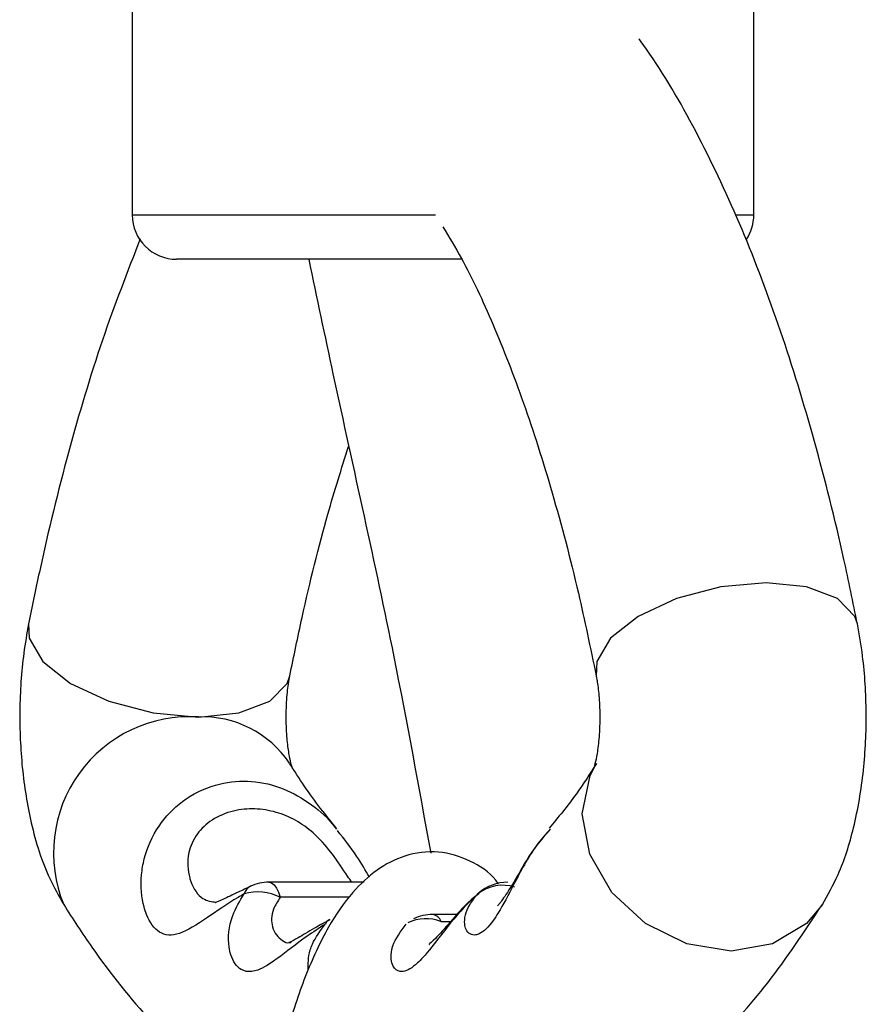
# Model space of a CAD drawing. Header units: millimetres. Extents: x 67.9 to 154, y 110.8 to 178.6.
# Tile 79 of 109: x 81.2 to 82.1, y 175.1 to 176.2. Entities that reach past the tile are written whole.
import ezdxf

# ---------------------------------------------------------------- set-up
doc = ezdxf.new("R2010")
doc.units = ezdxf.units.MM

msp = doc.modelspace()

# ---------------------------------------------------------------- linework, layer by layer
at = {"color": 7, "linetype": 'Continuous', "lineweight": 25}
for p, q in [((81.2887, 176.3769), (81.2887, 175.9828)), ((81.9887, 175.9828), (81.9887, 176.3769)), ((81.6606, 175.9328), (81.3387, 175.9328)), ((81.5498, 175.2318), (81.4426, 175.2318)), ((81.6779, 175.2187), (81.6787, 175.2195)), ((81.5112, 175.1899), (81.5105, 175.1896)), ((81.6548, 175.1955), (81.6272, 175.1955))]:
    msp.add_line(p, q, dxfattribs=at)
at = {"color": 1, "linetype": 'Continuous', "lineweight": 25}
for p, q in [((81.2887, 175.9828), (81.6303, 175.9828)), ((81.9686, 175.9828), (81.9887, 175.9828)), ((81.5333, 175.2149), (81.4554, 175.2149)), ((81.6364, 175.1876), (81.6473, 175.1876))]:
    msp.add_line(p, q, dxfattribs=at)
at = {"color": 1, "linetype": 'Continuous', "lineweight": 25, "flags": 128}
for points in [[(82.1055, 175.5224), (82.1026, 175.531), (82.0828, 175.551), (82.0481, 175.5641), (82.0025, 175.5687), (81.9516, 175.5641), (81.9015, 175.551), (81.8583, 175.531), (81.8272, 175.5063), (81.8118, 175.4801), (81.8113, 175.4637)], [(81.3632, 175.4177), (81.4087, 175.4223), (81.4435, 175.4354), (81.4632, 175.4555), (81.4661, 175.4639)], [(82.0659, 175.2067), (82.0481, 175.1852), (82.0099, 175.1623), (81.9631, 175.1544), (81.9134, 175.1623), (81.8668, 175.1852), (81.8288, 175.2202), (81.804, 175.2632), (81.7955, 175.3089), (81.8043, 175.3519), (81.8117, 175.3659)], [(81.4426, 175.2318), (81.4429, 175.2318), (81.4457, 175.231), (81.4484, 175.2288), (81.451, 175.2253), (81.4533, 175.2206), (81.4554, 175.2149)]]:
    msp.add_lwpolyline(points, dxfattribs=at)
at = {"color": 7, "linetype": 'Continuous', "lineweight": 25, "flags": 128}
for points in [[(81.1719, 175.5224), (81.1725, 175.5063), (81.1878, 175.4801), (81.219, 175.4555), (81.2622, 175.4354), (81.3123, 175.4223), (81.3632, 175.4177)], [(81.4217, 175.2272), (81.4224, 175.2276), (81.4224, 175.2276)]]:
    msp.add_lwpolyline(points, dxfattribs=at)
at = {"color": 7, "linetype": 'Continuous', "lineweight": 25}
for centre, radius, start, end in [((81.3387, 175.9828), 0.05, 180, 270), ((81.9387, 175.9828), 0.05, 326.3745, 0), ((81.3683, 175.3006), 0.1172, 33.8548, 92.5205), ((81.4426, 175.1818), 0.05, 90, 114.7611), ((81.7056, 175.1842), 0.0442, 71.59, 128.7084), ((81.7116, 175.1818), 0.05, 90, 131.183), ((81.4302, 175.1652), 0.0557, 63.121, 106.1755), ((81.6272, 175.1455), 0.05, 90, 115.5955)]:
    msp.add_arc(centre, radius, start, end, dxfattribs=at)
at = {"color": 1, "linetype": 'Continuous', "lineweight": 25}
for centre, radius, start, end in [((81.3533, 175.2648), 0.1533, 86.3139, 202.3207), ((81.4281, 175.2149), 0.0139, 117.4776, 164.3668), ((81.5156, 175.1806), 0.0103, 119.3265, 156.4445), ((81.6197, 175.145), 0.0458, 68.6045, 116.5668), ((81.6254, 175.184), 0.0116, 17.8738, 80.7284)]:
    msp.add_arc(centre, radius, start, end, dxfattribs=at)
at = {"color": 7, "linetype": 'Continuous', "lineweight": 25}
for points, knots in [([(82.1055, 175.5224), (82.1005, 175.5468), (82.0859, 175.6178), (82.0577, 175.7296), (82.0195, 175.854), (81.9761, 175.9688), (81.9271, 176.0729), (81.8875, 176.1418), (81.8635, 176.1752), (81.8595, 176.1808)], [0, 0, 0, 0, 0.08958, 0.261294, 0.43402, 0.608331, 0.784744, 0.96376, 1, 1, 1, 1]), ([(81.6386, 175.9694), (81.6456, 175.9579), (81.6646, 175.9267), (81.6955, 175.8604), (81.7299, 175.7726), (81.7623, 175.671), (81.7896, 175.5675), (81.8047, 175.4954), (81.8112, 175.464)], [0, 0, 0, 0, 0.1069239, 0.2889852, 0.4744153, 0.6627613, 0.8534485, 1, 1, 1, 1]), ([(81.2977, 175.9559), (81.2832, 175.9186), (81.2539, 175.8436), (81.2163, 175.7173), (81.1895, 175.6086), (81.1759, 175.542), (81.1719, 175.5224)], [0, 0, 0, 0, 0.291353, 0.586437, 0.878695, 1, 1, 1, 1]), ([(81.4875, 175.9328), (81.4965, 175.8897), (81.5286, 175.7368), (81.5787, 175.5186), (81.6114, 175.3384), (81.6248, 175.2646)], [0, 0, 0, 0, 0.188324, 0.667437, 1, 1, 1, 1]), ([(81.4661, 175.464), (81.4707, 175.486), (81.4838, 175.5494), (81.5055, 175.6376), (81.5244, 175.6973), (81.5323, 175.7222)], [0, 0, 0, 0, 0.236068, 0.680942, 1, 1, 1, 1]), ([(81.1719, 175.5224), (81.17, 175.5115), (81.1644, 175.4801), (81.161, 175.4252), (81.1637, 175.3596), (81.1742, 175.2954), (81.1899, 175.2448), (81.206, 175.2163), (81.2115, 175.2066)], [0, 0, 0, 0, 0.102277, 0.294582, 0.482511, 0.675842, 0.889739, 1, 1, 1, 1]), ([(82.0659, 175.2066), (82.0721, 175.2177), (82.0872, 175.2448), (82.1027, 175.2944), (82.1134, 175.356), (82.1164, 175.4224), (82.1131, 175.4785), (82.1076, 175.5105), (82.1055, 175.5224)], [0, 0, 0, 0, 0.126043, 0.306344, 0.508791, 0.699944, 0.888199, 1, 1, 1, 1]), ([(81.4691, 175.3598), (81.4691, 175.3598), (81.4691, 175.3598), (81.4673, 175.3658), (81.465, 175.3769), (81.4628, 175.3941), (81.4617, 175.4165), (81.4626, 175.4393), (81.4646, 175.4561), (81.4658, 175.4621), (81.4662, 175.4636)], [0, 0, 0, 0, 0.074442, 0.180643, 0.300418, 0.442439, 0.608082, 0.78926, 0.945391, 1, 1, 1, 1]), ([(81.8112, 175.4638), (81.8115, 175.4621), (81.8127, 175.4565), (81.8146, 175.4412), (81.8156, 175.4191), (81.8148, 175.3959), (81.8124, 175.3768), (81.8099, 175.3649), (81.8081, 175.3594), (81.8083, 175.3598), (81.8083, 175.3599)], [0, 0, 0, 0, 0.056105, 0.1979884, 0.3634712, 0.5444728, 0.7004525, 0.8318227, 0.9444829, 1, 1, 1, 1]), ([(81.5192, 175.2919), (81.507, 175.307), (81.4895, 175.3286), (81.4714, 175.3569), (81.4659, 175.3655)], [0, 0, 0, 0, 0.695662, 1, 1, 1, 1]), ([(81.8115, 175.3655), (81.8039, 175.3537), (81.7858, 175.3255), (81.7684, 175.3048), (81.7583, 175.2927)], [0, 0, 0, 0, 0.418307, 1, 1, 1, 1]), ([(81.5558, 175.2374), (81.5514, 175.2452), (81.542, 175.2616), (81.5274, 175.2803), (81.5198, 175.2901)], [0, 0, 0, 0, 0.474128, 1, 1, 1, 1]), ([(81.7594, 175.2916), (81.7541, 175.2855), (81.7399, 175.2692), (81.7238, 175.2412), (81.7097, 175.2174), (81.7007, 175.2056), (81.7003, 175.2054), (81.7002, 175.2053)], [0, 0, 0, 0, 0.149661, 0.403784, 0.652601, 0.860636, 1, 1, 1, 1]), ([(81.7011, 175.2299), (81.7001, 175.2313), (81.6925, 175.2423), (81.67, 175.2571), (81.6333, 175.2684), (81.5952, 175.2633), (81.5626, 175.246), (81.5344, 175.2194), (81.5077, 175.1806), (81.4831, 175.1276), (81.4636, 175.0682), (81.4546, 175.0267), (81.4507, 175.0087)], [0, 0, 0, 0, 0.013721, 0.109271, 0.201871, 0.298542, 0.390643, 0.491942, 0.615433, 0.757604, 0.894649, 1, 1, 1, 1]), ([(81.4225, 175.2273), (81.4174, 175.225), (81.4048, 175.2194), (81.3908, 175.212), (81.3815, 175.2088), (81.3822, 175.209), (81.3824, 175.209)], [0, 0, 0, 0, 0.220371, 0.543419, 0.853521, 1, 1, 1, 1]), ([(81.5061, 175.1847), (81.4991, 175.1801), (81.4786, 175.1668), (81.4525, 175.1453), (81.434, 175.1338), (81.4209, 175.1305), (81.4092, 175.1326), (81.4007, 175.1444), (81.3961, 175.1654), (81.3976, 175.1903), (81.4099, 175.2106), (81.4147, 175.2187)], [0, 0, 0, 0, 0.081648, 0.238672, 0.3786, 0.426673, 0.528301, 0.67506, 0.726088, 0.891952, 1, 1, 1, 1]), ([(81.6779, 175.2187), (81.6742, 175.2152), (81.6585, 175.2004), (81.6368, 175.173), (81.62, 175.1511), (81.6058, 175.1364), (81.597, 175.1311), (81.588, 175.1312), (81.5808, 175.1367), (81.5794, 175.1496), (81.5837, 175.1666), (81.591, 175.1765), (81.5972, 175.1847)], [0, 0, 0, 0, 0.048488, 0.203922, 0.344305, 0.390743, 0.534386, 0.571549, 0.682035, 0.828152, 0.855749, 1, 1, 1, 1]), ([(81.6794, 175.2192), (81.6764, 175.2168), (81.6631, 175.2065), (81.6461, 175.1861), (81.6306, 175.1685), (81.6223, 175.1613), (81.6231, 175.1618), (81.6234, 175.1619)], [0, 0, 0, 0, 0.090829, 0.392546, 0.682727, 0.896651, 1, 1, 1, 1]), ([(81.2115, 175.2066), (81.2219, 175.1904), (81.253, 175.1424), (81.3068, 175.0759), (81.3728, 175.0114), (81.4199, 174.9811), (81.4424, 174.9666)], [0, 0, 0, 0, 0.157982, 0.468734, 0.746036, 1, 1, 1, 1]), ([(81.5658, 174.9202), (81.5718, 174.9186), (81.6028, 174.9102), (81.6611, 174.9102), (81.7366, 174.922), (81.8086, 174.9497), (81.877, 174.991), (81.9427, 175.0469), (82.0066, 175.1175), (82.0458, 175.1764), (82.0659, 175.2066)], [0, 0, 0, 0, 0.031535, 0.162332, 0.289947, 0.417817, 0.550278, 0.690986, 0.841434, 1, 1, 1, 1]), ([(81.5114, 175.1895), (81.5054, 175.1864), (81.4911, 175.1789), (81.4758, 175.169), (81.4655, 175.1639), (81.4651, 175.1638), (81.4649, 175.1638)], [0, 0, 0, 0, 0.2291735, 0.5482752, 0.8027093, 1, 1, 1, 1])]:
    msp.add_open_spline(points, degree=3, knots=knots, dxfattribs=at)
at = {"color": 1, "linetype": 'Continuous', "lineweight": 25}
for points, knots in [([(81.4147, 175.2187), (81.4124, 175.2173), (81.3971, 175.2085), (81.3696, 175.1893), (81.341, 175.171), (81.3191, 175.172), (81.307, 175.1883), (81.2996, 175.2107), (81.2975, 175.2325), (81.3028, 175.2646), (81.3161, 175.2951), (81.3445, 175.3251), (81.3801, 175.3428), (81.4185, 175.3473), (81.4547, 175.3404), (81.487, 175.3228), (81.5086, 175.3053), (81.5171, 175.2933), (81.5185, 175.2914)], [0, 0, 0, 0, 0.0139696, 0.0941467, 0.1913635, 0.2833271, 0.3677028, 0.3913782, 0.474135, 0.5114788, 0.5884899, 0.6584125, 0.7335479, 0.7984003, 0.8630319, 0.9256703, 0.9879893, 1, 1, 1, 1]), ([(81.5361, 175.2318), (81.5345, 175.234), (81.5282, 175.2423), (81.5153, 175.2635), (81.4948, 175.2864), (81.4731, 175.3021), (81.4506, 175.3115), (81.4266, 175.3153), (81.4014, 175.3129), (81.3783, 175.3033), (81.3601, 175.2862), (81.3496, 175.2617), (81.3512, 175.2432), (81.3572, 175.2251), (81.3661, 175.2117), (81.378, 175.21), (81.3832, 175.2093)], [0, 0, 0, 0, 0.035104, 0.133272, 0.209167, 0.267793, 0.327837, 0.391022, 0.454587, 0.526867, 0.592649, 0.665884, 0.771075, 0.788632, 0.907568, 1, 1, 1, 1]), ([(81.7596, 175.2917), (81.7544, 175.2857), (81.7373, 175.2662), (81.7189, 175.2299), (81.7044, 175.2024), (81.6916, 175.1829), (81.6829, 175.1745), (81.6719, 175.1711), (81.6653, 175.175), (81.662, 175.1877), (81.6648, 175.2026), (81.6746, 175.2146), (81.6779, 175.2187)], [0, 0, 0, 0, 0.067829, 0.223247, 0.359308, 0.406591, 0.544871, 0.584842, 0.72904, 0.785452, 0.926937, 1, 1, 1, 1]), ([(81.4554, 175.2149), (81.4525, 175.2104), (81.4449, 175.1988), (81.4453, 175.1781), (81.4553, 175.1672), (81.4632, 175.1628), (81.4676, 175.1641), (81.468, 175.1642)], [0, 0, 0, 0, 0.169739, 0.44452, 0.796086, 0.980382, 1, 1, 1, 1]), ([(81.4869, 175.1323), (81.4867, 175.1398), (81.4866, 175.1491), (81.4935, 175.1677), (81.5006, 175.1773), (81.5061, 175.1847)], [0, 0, 0, 0, 0.461745, 0.579591, 1, 1, 1, 1])]:
    msp.add_open_spline(points, degree=3, knots=knots, dxfattribs=at)

doc.saveas('drawing.dxf')
